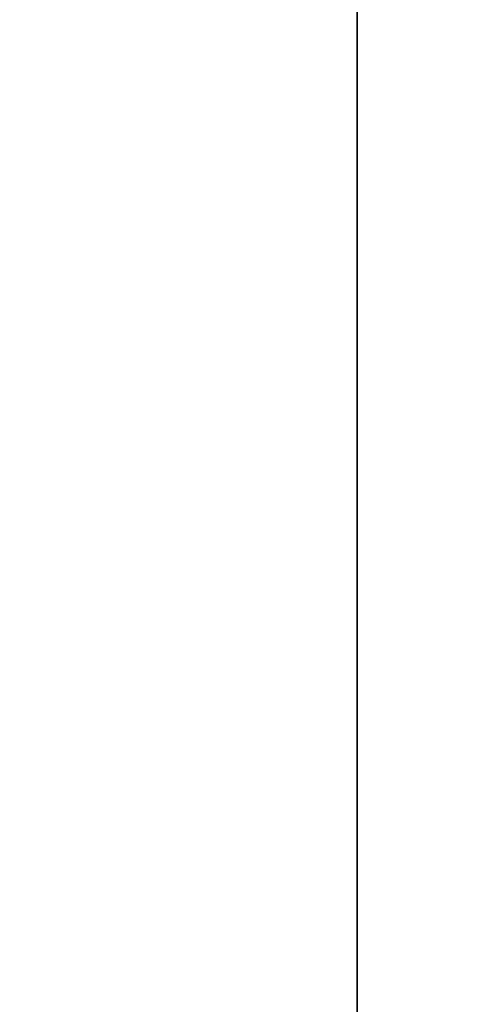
# Model space of a CAD drawing. Header units: millimetres. Extents: x -603 to 3703, y -115 to 249.
# Tile 68 of 256: x -416.96 to -413.68, y 0.19 to 7.35. Entities that reach past the tile are written whole.
import ezdxf

# ---------------------------------------------------------------- set-up
doc = ezdxf.new("R2010")
doc.units = ezdxf.units.MM
doc.layers.add('151', color=7, linetype='Continuous', true_color=0xffffff)

# ---------------------------------------------------------------- blocks, each defined once
blk = doc.blocks.new('UG_SURFACE_001')
at = {"layer": '151', "color": 252, "linetype": 'Continuous', "lineweight": 35}
for points in [[(603, -13.3, 2212.25), (603, 230.4, 2212.25), (-603, 230.4, 2212.25), (-603, -13.3, 2212.25)], [(-453, -13.3, 2062.2499), (-453, 230.4, 2062.2499), (453, 230.4, 2062.2499), (453, -13.3, 2062.2499)]]:
    blk.add_3dface(points, dxfattribs=at)
blk = doc.blocks.new('UG_SURFACE_072')
at = {"layer": '151', "color": 252, "linetype": 'Continuous', "lineweight": 35}
for points in [[(-414.5, 62.62, 2021.75), (-414.5, 62.62, -7.75), (-414.5, -30.22, -7.75), (-414.5, -30.22, 2021.75)], [(-413, -30.22, 2020.2501), (-413, 62.62, 2020.2501), (-414.5, 62.62, 2021.75), (-414.5, -30.22, 2021.75)], [(-414.5, -30.22, -7.75), (-414.5, 62.62, -7.75), (-413, 62.62, -7.75), (-413, -30.22, -7.75)]]:
    blk.add_3dface(points, dxfattribs=at)
blk = doc.blocks.new('UG_SURFACE_073')
at = {"layer": '151', "color": 252, "linetype": 'Continuous', "lineweight": 35}
for points in [[(-414.5, 62.62, 2021.75), (-414.5, 62.62, -7.75), (-414.5, -30.22, -7.75), (-414.5, -30.22, 2021.75)], [(-413, -30.22, 2020.2501), (-413, 62.62, 2020.2501), (-414.5, 62.62, 2021.75), (-414.5, -30.22, 2021.75)], [(-414.5, -30.22, -7.75), (-414.5, 62.62, -7.75), (-413, 62.62, -7.75), (-413, -30.22, -7.75)]]:
    blk.add_3dface(points, dxfattribs=at)
blk = doc.blocks.new('UG_SURFACE_074')
at = {"layer": '151', "color": 252, "linetype": 'Continuous', "lineweight": 35}
for points in [[(-414.5, -30.22, 2021.75), (414.5, -30.22, 2021.75), (414.5, 62.62, 2021.75), (-414.5, 62.62, 2021.75)], [(-413, 62.62, 2020.2501), (-413, -30.22, 2020.2501), (-414.5, -30.22, 2021.75), (-414.5, 62.62, 2021.75)]]:
    blk.add_3dface(points, dxfattribs=at)

msp = doc.modelspace()

# ---------------------------------------------------------------- linework, layer by layer
at = {"layer": '151', "color": 252, "linetype": 'Continuous', "lineweight": -3, "true_color": 0x939598}
for p, q in [((-414.5, -30.22, 2021.75), (-414.5, 62.62, 2021.75)), ((-414.5, 62.62, -7.75), (-414.5, -30.22, -7.75)), ((-414.5, 62.62, -7.75), (-414.5, -30.22, -7.75)), ((-414.5, -30.22, 2021.75), (-414.5, 62.62, 2021.75)), ((-414.5, -30.22, 2021.75), (-414.5, 62.62, 2021.75))]:
    msp.add_line(p, q, dxfattribs=at)

# ---------------------------------------------------------------- block references
for name in ['UG_SURFACE_001', 'UG_SURFACE_072', 'UG_SURFACE_073', 'UG_SURFACE_074']:
    msp.add_blockref(name, (0, 0), dxfattribs=at)

doc.saveas('drawing.dxf')
